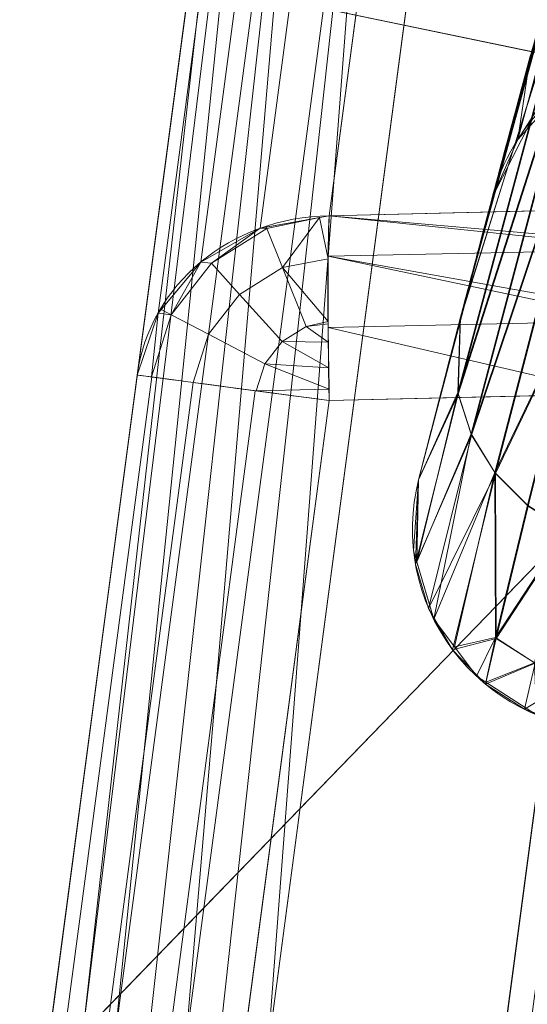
# Model space of a CAD drawing. Header units: millimetres. Extents: x -71 to 71, y -145 to 145.
# Tile 190 of 256: x -56.927 to -56.169, y 8.498 to 9.97. Entities that reach past the tile are written whole.
import ezdxf

# ---------------------------------------------------------------- set-up
doc = ezdxf.new("R2010")
doc.units = ezdxf.units.MM
doc.layers.add('1', color=7, linetype='CONTINUOUS')

msp = doc.modelspace()

# ---------------------------------------------------------------- linework, layer by layer
at = {"layer": '1', "color": 163, "linetype": 'Continuous', "lineweight": 13}
for p, q in [((-56.4647, 9.677, -32.0426), (-56.2177, 11.5384, -27.4884)), ((-56.5046, 11.3001, -27.3754), (-56.7516, 9.4387, -31.9296)), ((-56.8806, 8.4666, -29.5753), (-56.5584, 10.8945, -23.4991)), ((-56.2715, 10.5769, -23.3874), (-56.5572, 8.4236, -28.7761)), ((-56.2066, 8.4235, -28.7436), (-55.922, 10.5686, -23.3751)), ((-56.2205, 9.7063, 7.2105), (-56.2205, 9.7063, 2.7895)), ((-55.965, 9.6888, -32.06), (-56.4647, 9.677, -32.0426)), ((-56.7516, 9.4387, -31.9296), (-56.9064, 8.2718, -31.9296)), ((-56.6195, 8.2337, -32.2294), (-56.4647, 9.4007, -32.2294)), ((-56.4647, 9.4007, -32.2294), (-56.0385, 9.4107, -32.2443)), ((-56.3312, 9.282, 2.7895), (-56.3312, 9.282, 7.2105))]:
    msp.add_line(p, q, dxfattribs=at)
at = {"layer": '1', "color": 163, "linetype": 'Continuous', "lineweight": 13, "extrusion": (-5.23961e-15, 1.15648e-14, -1)}
for centre, radius in [((0, 0, 144.0046), 61.0181), ((0, 0, 124.3698), 56.3953)]:
    msp.add_circle(centre, radius, dxfattribs=at)
at = {"layer": '1', "color": 163, "linetype": 'Continuous', "lineweight": 13}
msp.add_circle((0, 0, -145), 60.4434, dxfattribs=at)
for centre, start, end in [((-55.9307, 9.629, 7.2105), 92, 165.0611), ((-56.0404, 9.2079, 2.7895), 165.7152, 268)]:
    msp.add_arc(centre, 0.3, start, end, dxfattribs=at)
at = {"layer": '1', "color": 163, "linetype": 'Continuous', "lineweight": 13, "extrusion": (2.59475e-08, -3.25848e-08, 1)}
msp.add_arc((-55.9307, 9.629, 2.7895), 0.3, 92, 165.0611, dxfattribs=at)
at = {"layer": '1', "color": 163, "linetype": 'Continuous', "lineweight": 13, "extrusion": (0.050131, 0.377854, 0.924507)}
msp.add_arc((57.2, -13.9204, -28.7977), 0.3, 278.9953, 0, dxfattribs=at)
at = {"layer": '1', "color": 163, "linetype": 'Continuous', "lineweight": 13, "extrusion": (-0.999118, -0.02352, 0.034781)}
msp.add_arc((-10.7253, -33.8656, 55.0728), 0.3, 202.1297, 269.6877, dxfattribs=at)
at = {"layer": '1', "color": 163, "linetype": 'Continuous', "lineweight": 13, "extrusion": (0.131519, 0.991314, -2.08648e-16)}
msp.add_arc((57.2, -31.9296, 1.8928), 0.3, 272.0175, 0, dxfattribs=at)
at = {"layer": '1', "color": 163, "linetype": 'Continuous', "lineweight": 13, "extrusion": (2.31521e-09, 9.09296e-09, 1)}
msp.add_arc((-56.0404, 9.2079, 7.2105), 0.3, 165.7152, 268, dxfattribs=at)
at = {"layer": '1', "color": 163, "linetype": 'Continuous', "lineweight": 13}
for points, knots in [([(-56.5, 0, 18.8148), (-56.5, 0.8525, 18.8148), (-56.4397, 2.5575, 18.7992), (-56.0802, 5.9497, 18.7093), (-55.1883, 10.1238, 18.4939), (-53.4522, 14.9297, 18.0897), (-51.1165, 19.4623, 17.5549), (-48.2543, 23.6596, 16.8962), (-44.9408, 27.4954, 16.1445), (-41.2478, 30.9483, 15.3319), (-38.574, 32.9925, 14.7564), (-37.1942, 33.9496, 14.462)], [0, 0, 0, 0, 0.0625, 0.125, 0.25, 0.375, 0.5, 0.625, 0.75, 0.875, 1, 1, 1, 1]), ([(-56.3312, 9.282, 7.2105), (-56.3312, 9.282, 7.3113), (-56.3285, 9.2923, 7.5129), (-56.3126, 9.3546, 7.9116), (-56.2728, 9.5093, 8.3924), (-56.1961, 9.7994, 8.921), (-56.0902, 10.1857, 9.3783), (-55.9567, 10.6512, 9.7454), (-55.7993, 11.1737, 10.0131), (-55.622, 11.7313, 10.1749), (-55.4941, 12.1138, 10.2108), (-55.4287, 12.3045, 10.2109)], [0, 0, 0, 0, 0.0625, 0.125, 0.25, 0.375, 0.5, 0.625, 0.75, 0.875, 1, 1, 1, 1]), ([(-55.4287, 12.3045, -0.2109), (-55.4942, 12.1138, -0.2108), (-55.6222, 11.731, -0.1758), (-55.7996, 11.1726, -0.0152), (-55.9568, 10.6508, 0.2543), (-56.0901, 10.1859, 0.6226), (-56.1967, 9.7973, 1.0782), (-56.2739, 9.5052, 1.6059), (-56.3132, 9.3525, 2.0878), (-56.3286, 9.2919, 2.4869), (-56.3312, 9.282, 2.6886), (-56.3312, 9.282, 2.7895)], [0, 0, 0, 0, 0.125, 0.25, 0.375, 0.5, 0.625, 0.75, 0.875, 0.9375, 1, 1, 1, 1]), ([(-56.2205, 9.7063, 2.7895), (-56.2205, 9.7063, 2.7028), (-56.2182, 9.7152, 2.5293), (-56.2038, 9.7689, 2.1864), (-56.168, 9.902, 1.773), (-56.0993, 10.1515, 1.3187), (-56.0051, 10.4835, 0.9259), (-55.8872, 10.8835, 0.6106), (-55.7494, 11.3323, 0.3807), (-55.5954, 11.8116, 0.2417), (-55.485, 12.1405, 0.2109), (-55.4287, 12.3045, 0.2109)], [0, 0, 0, 0, 0.0625, 0.125, 0.25, 0.375, 0.5, 0.625, 0.75, 0.875, 1, 1, 1, 1])]:
    msp.add_open_spline(points, degree=3, knots=knots, dxfattribs=at)
msp.add_open_spline([(-55.4287, 12.3045, 9.7891), (-55.485, 12.1403, 9.7891), (-55.5958, 11.8103, 9.7617), (-55.7506, 11.3286, 9.6276), (-55.8878, 10.8815, 9.3918), (-56.0049, 10.4844, 9.0715), (-56.101, 10.1454, 8.6837), (-56.1719, 9.8876, 8.2329), (-56.2123, 9.7375, 7.7323), (-56.2205, 9.7063, 7.3841), (-56.2205, 9.7063, 7.2105)], degree=3, dxfattribs=at)
for points in [[(24.5845, 55.2178, -145), (-60.1123, -6.3181, -145), (-57.4851, 18.678, -145)], [(24.5845, 55.2178, -145), (-35.5277, -48.8997, -145), (-52.3455, -30.2217, -145), (-60.1123, -6.3181, -145)], [(-60.6838, 6.3781, -144.0046), (-52.8432, 30.509, -144.0046), (-52.3455, 30.2217, -145), (-60.1123, 6.3181, -145)], [(-62.9979, 11.3444, -124.518), (-55.5385, 9.7929, -124.3698), (-48.8398, 28.1976, -124.3698)], [(-61.9684, 8.9097, -142.6799), (-56.9481, 26.0073, -142.6799), (-56.0656, 25.6043, -143.2514), (-61.0081, 8.7716, -143.2514)], [(-60.397, 8.6838, -144.0046), (-61.0081, 8.7716, -143.2514), (-56.0656, 25.6043, -143.2514), (-55.504, 25.3478, -144.0046)], [(-54.1315, 0, -123.8834), (-51.4822, 16.7276, -123.8834), (-53.6351, 17.4271, -124.3698), (-56.3953, 0, -124.3698)], [(-53.8544, 8.6489, 33.5636), (-54.168, 11.6145, 26.0273), (-56.3186, 1.0393, 24.8532)], [(-56.3186, 1.0393, 24.8532), (-54.168, 11.6145, 26.0273), (-55.2253, 9.5567, 18.5047)], [(-56.5677, 9.6585, -32.0294), (-56.3207, 11.5198, -27.4752), (-56.2177, 11.5384, -27.4884), (-56.4647, 9.677, -32.0426)], [(-56.2177, 11.5384, -27.4884), (-55.7219, 11.5211, -27.5769), (-55.965, 9.6888, -32.06), (-56.4647, 9.677, -32.0426)], [(-56.6566, 9.6079, -32.0039), (-56.4097, 11.4692, -27.4497), (-56.3207, 11.5198, -27.4752), (-56.5677, 9.6585, -32.0294)], [(-56.7206, 9.5315, -31.9692), (-56.4736, 11.3928, -27.415), (-56.4097, 11.4692, -27.4497), (-56.6566, 9.6079, -32.0039)], [(-56.7516, 9.4387, -31.9296), (-56.5046, 11.3001, -27.3754), (-56.4736, 11.3928, -27.415), (-56.7206, 9.5315, -31.9692)], [(-55.5385, 9.7929, -124.3698), (-62.9979, 11.3444, -124.518), (-62.4157, 2.6859, -124.4759)], [(-56.5046, 11.3001, -27.3754), (-56.7516, 9.4387, -31.9296), (-56.9064, 8.2718, -31.9296), (-56.8806, 8.4666, -29.5753)], [(-56.8806, 8.4666, -29.5753), (-56.5584, 10.8945, -23.4991), (-56.5046, 11.3001, -27.3754)], [(-56.5584, 10.8945, -23.4991), (-56.8806, 8.4666, -29.5753), (-56.8326, 8.4584, -29.284)], [(-56.8326, 8.4584, -29.284), (-56.548, 10.7801, -23.4539), (-56.5584, 10.8945, -23.4991)], [(-56.548, 10.7801, -23.4539), (-56.8326, 8.4584, -29.284), (-56.7845, 8.4502, -28.9926)], [(-56.7845, 8.4502, -28.9926), (-56.4889, 10.6783, -23.4164), (-56.548, 10.7801, -23.4539)], [(-56.4889, 10.6783, -23.4164), (-56.7845, 8.4502, -28.9926), (-56.7352, 8.4431, -28.8952)], [(-56.4889, 10.6783, -23.4164), (-56.7352, 8.4431, -28.8952), (-56.6793, 8.4352, -28.8269)], [(-56.6793, 8.4352, -28.8269), (-56.3913, 10.6065, -23.3929), (-56.4889, 10.6783, -23.4164)], [(-56.3913, 10.6065, -23.3929), (-56.6793, 8.4352, -28.8269), (-56.6302, 8.4285, -28.7947)], [(-56.3913, 10.6065, -23.3929), (-56.6302, 8.4285, -28.7947), (-56.5572, 8.4236, -28.7761)], [(-56.5572, 8.4236, -28.7761), (-56.2715, 10.5769, -23.3874), (-56.3913, 10.6065, -23.3929)], [(-56.2715, 10.5769, -23.3874), (-56.5572, 8.4236, -28.7761), (-56.2066, 8.4235, -28.7436), (-55.922, 10.5686, -23.3751)], [(-55.922, 10.5686, -23.3751), (-56.2066, 8.4235, -28.7436), (-56.1336, 8.4186, -28.7251)], [(-56.2692, 9.5221, 1.6178), (-56.1693, 9.8965, 1.8293), (-56.0097, 10.4651, 0.9685)], [(-56.0097, 10.4651, 0.9685), (-56.086, 10.1976, 0.6387), (-56.2692, 9.5221, 1.6178)], [(-56.2692, 9.5221, 1.6178), (-56.0868, 10.1946, 0.643), (-56.0858, 10.1096, 0.5566)], [(-56.0848, 10.1098, 9.4468), (-56.0866, 10.1954, 9.3595), (-56.2687, 9.5256, 8.3846)], [(-56.1675, 9.9028, 8.2174), (-56.2738, 9.5045, 8.3308), (-56.0943, 10.1678, 9.3322)], [(-56.0858, 10.1096, 0.5566), (-56.2724, 9.4128, 1.5709), (-56.2692, 9.5221, 1.6178)], [(-56.2724, 9.4128, 1.5709), (-56.0858, 10.1096, 0.5566), (-56.0648, 10.0621, 0.514)], [(-56.0634, 10.0626, 9.489), (-56.0848, 10.1098, 9.4468), (-56.272, 9.4103, 8.434)], [(-56.2687, 9.5256, 8.3846), (-56.272, 9.4103, 8.434), (-56.0848, 10.1098, 9.4468)], [(-56.0648, 10.0621, 0.514), (-56.2526, 9.3511, 1.5469), (-56.2724, 9.4128, 1.5709)], [(-56.272, 9.4103, 8.434), (-56.2519, 9.3489, 8.4579), (-56.0634, 10.0626, 9.489)], [(-56.2526, 9.3511, 1.5469), (-56.0648, 10.0621, 0.514), (-56.0294, 10.016, 0.477)], [(-56.0278, 10.0169, 9.5257), (-56.0634, 10.0626, 9.489), (-56.2519, 9.3489, 8.4579)], [(-56.0294, 10.016, 0.477), (-56.2172, 9.2932, 1.5262), (-56.2526, 9.3511, 1.5469)], [(-56.2519, 9.3489, 8.4579), (-56.2163, 9.2914, 8.4784), (-56.0278, 10.0169, 9.5257)], [(-56.0897, 9.5584, 0.9404), (-56.2172, 9.2932, 1.5262), (-56.0294, 10.016, 0.477)], [(-56.0278, 10.0169, 9.5257), (-56.2163, 9.2914, 8.4784), (-56.0887, 9.5577, 9.062)], [(-56.1278, 9.994, 1.8173), (-56.1831, 9.7912, 2.7895), (-56.1176, 9.8637, 2.7895)], [(-56.1831, 9.7912, 2.7895), (-56.1278, 9.994, 1.8173), (-56.1644, 9.9158, 1.7797)], [(-56.1831, 9.7912, 7.2105), (-56.1279, 9.9934, 8.1772), (-56.1036, 9.9142, 7.6865)], [(-56.1645, 9.9152, 8.2147), (-56.1279, 9.9934, 8.1772), (-56.1831, 9.7912, 7.2105)], [(-56.1644, 9.9158, 1.7797), (-56.2205, 9.7063, 2.7895), (-56.1831, 9.7912, 2.7895)], [(-56.1831, 9.7912, 7.2105), (-56.2205, 9.7063, 7.2105), (-56.1645, 9.9152, 8.2147)], [(-56.1036, 9.9142, 7.6865), (-56.1176, 9.8637, 7.2105), (-56.1831, 9.7912, 7.2105)], [(-56.2738, 9.5045, 8.3308), (-56.1675, 9.9028, 8.2174), (-56.2203, 9.7071, 7.2788)], [(-56.3311, 9.2821, 2.7566), (-56.2205, 9.7063, 2.7895), (-56.1693, 9.8965, 1.8293)], [(-56.1693, 9.8965, 1.8293), (-56.2692, 9.5221, 1.6178), (-56.3311, 9.2821, 2.7566)], [(-56.2205, 9.7063, 2.7895), (-56.2205, 9.7063, 7.2105), (-56.1629, 9.819, 7.2105), (-56.1629, 9.819, 2.7895)], [(-55.5385, -9.7929, -124.3698), (-55.5385, 9.7929, -124.3698), (-62.4157, 2.6859, -124.4759)], [(-56.3312, 9.282, 7.2105), (-56.2203, 9.7071, 7.2788), (-56.2205, 9.7063, 7.2105)], [(-56.2203, 9.7071, 7.2788), (-56.3312, 9.282, 7.2105), (-56.2738, 9.5045, 8.3308)], [(-56.2205, 9.7063, 2.7895), (-56.3311, 9.2821, 2.7566), (-56.3312, 9.282, 2.7895)], [(-56.3312, 9.282, 2.7895), (-56.3312, 9.282, 7.2105), (-56.2205, 9.7063, 7.2105), (-56.2205, 9.7063, 2.7895)], [(-56.4791, 9.6744, -32.0407), (-56.4647, 9.677, -32.0426), (-56.4665, 9.6125, -32.1403)], [(-55.9797, 9.6266, -32.1513), (-56.4665, 9.6166, -32.1361), (-56.4647, 9.677, -32.0426)], [(-56.4647, 9.677, -32.0426), (-55.965, 9.6888, -32.06), (-55.9776, 9.6346, -32.1456)], [(-56.4647, 9.677, -32.0426), (-55.9776, 9.6346, -32.1456), (-55.9797, 9.6266, -32.1513)], [(-56.4791, 9.6744, -32.0407), (-56.558, 9.6579, -32.0407), (-56.5592, 9.66, -32.0305)], [(-56.5346, 9.5996, -32.138), (-56.558, 9.6579, -32.0407), (-56.4791, 9.6744, -32.0407)], [(-56.4791, 9.6744, -32.0407), (-56.4665, 9.6125, -32.1403), (-56.5346, 9.5996, -32.138)], [(-56.6409, 9.6062, -32.0407), (-56.6566, 9.6079, -32.0039), (-56.5677, 9.6585, -32.0294)], [(-56.5677, 9.6585, -32.0294), (-56.558, 9.6579, -32.0407), (-56.6409, 9.6062, -32.0407)], [(-56.6409, 9.6062, -32.0407), (-56.558, 9.6579, -32.0407), (-56.5346, 9.5996, -32.138), (-56.5988, 9.5595, -32.138)], [(-56.5677, 9.6585, -32.0294), (-56.5592, 9.66, -32.0305), (-56.558, 9.6579, -32.0407)], [(-56.4665, 9.6166, -32.1361), (-55.9797, 9.6266, -32.1513), (-56.004, 9.5341, -32.2182)], [(-56.7008, 9.529, -32.0407), (-56.7161, 9.5368, -31.9716), (-56.6566, 9.6079, -32.0039)], [(-56.6566, 9.6079, -32.0039), (-56.6409, 9.6062, -32.0407), (-56.7008, 9.529, -32.0407)], [(-56.7008, 9.529, -32.0407), (-56.6409, 9.6062, -32.0407), (-56.5988, 9.5595, -32.138), (-56.6452, 9.4998, -32.138)], [(-56.5346, 9.5996, -32.138), (-56.4665, 9.6125, -32.1403), (-56.4665, 9.519, -32.2035)], [(-56.4665, 9.6166, -32.1361), (-56.004, 9.5341, -32.2182), (-56.0079, 9.52, -32.2212)], [(-56.0079, 9.52, -32.2212), (-56.4665, 9.51, -32.2082), (-56.4665, 9.6166, -32.1361)], [(-56.5988, 9.5595, -32.138), (-56.5346, 9.5996, -32.138), (-56.4992, 9.5114, -32.2042), (-56.5351, 9.489, -32.2042)], [(-56.4665, 9.519, -32.2035), (-56.4992, 9.5114, -32.2042), (-56.5346, 9.5996, -32.138)], [(-56.6452, 9.4998, -32.138), (-56.5988, 9.5595, -32.138), (-56.5351, 9.489, -32.2042), (-56.5611, 9.4555, -32.2042)], [(-55.2253, 9.5567, 18.5047), (-56.2016, 2.2368, 18.7422), (-56.3186, 1.0393, 24.8532)], [(-56.0897, 9.5584, 0.9404), (-56.1683, 9.244, 1.5108), (-56.2172, 9.2932, 1.5262)], [(-56.2163, 9.2914, 8.4784), (-56.1674, 9.2428, 8.4936), (-56.0887, 9.5577, 9.062)], [(-56.7305, 9.4359, -32.0407), (-56.7516, 9.4387, -31.9296), (-56.7206, 9.5315, -31.9692)], [(-56.7206, 9.5315, -31.9692), (-56.7008, 9.529, -32.0407), (-56.7305, 9.4359, -32.0407)], [(-56.7206, 9.5315, -31.9692), (-56.7161, 9.5368, -31.9716), (-56.7008, 9.529, -32.0407)], [(-56.7305, 9.4359, -32.0407), (-56.7008, 9.529, -32.0407), (-56.6452, 9.4998, -32.138), (-56.6682, 9.4277, -32.138)], [(-56.4992, 9.5114, -32.2042), (-56.4665, 9.519, -32.2035), (-56.4665, 9.5154, -32.206)], [(-56.4665, 9.5154, -32.206), (-56.4661, 9.488, -32.2116), (-56.4992, 9.5114, -32.2042)], [(-56.4665, 9.51, -32.2082), (-56.0079, 9.52, -32.2212), (-56.0385, 9.4107, -32.2443)], [(-56.272, 9.4103, 8.434), (-56.2687, 9.5256, 8.3846), (-56.3312, 9.282, 7.2105)], [(-56.3311, 9.2821, 2.7566), (-56.2692, 9.5221, 1.6178), (-56.2724, 9.4128, 1.5709)], [(-56.6682, 9.4277, -32.138), (-56.6452, 9.4998, -32.138), (-56.5611, 9.4555, -32.2042), (-56.574, 9.4152, -32.2042)], [(-56.5351, 9.489, -32.2042), (-56.4992, 9.5114, -32.2042), (-56.4661, 9.488, -32.2116)], [(-56.0385, 9.4107, -32.2443), (-56.4647, 9.4007, -32.2294), (-56.4665, 9.51, -32.2082)], [(-56.5611, 9.4555, -32.2042), (-56.5351, 9.489, -32.2042), (-56.4655, 9.4497, -32.2194)], [(-56.4661, 9.488, -32.2116), (-56.4655, 9.4497, -32.2194), (-56.5351, 9.489, -32.2042)], [(-56.574, 9.4152, -32.2042), (-56.5611, 9.4555, -32.2042), (-56.4649, 9.4178, -32.2259)], [(-56.4655, 9.4497, -32.2194), (-56.4649, 9.4178, -32.2259), (-56.5611, 9.4555, -32.2042)], [(-56.9064, 8.2718, -31.9296), (-56.7516, 9.4387, -31.9296), (-56.7299, 9.4359, -32.042), (-56.8848, 8.2689, -32.042)], [(-56.8848, 8.2689, -32.042), (-56.7299, 9.4359, -32.042), (-56.6682, 9.4277, -32.138), (-56.823, 8.2607, -32.138)], [(-56.823, 8.2607, -32.138), (-56.6682, 9.4277, -32.138), (-56.5752, 9.4153, -32.2037), (-56.73, 8.2484, -32.2037)], [(-56.73, 8.2484, -32.2037), (-56.5752, 9.4153, -32.2037), (-56.4647, 9.4007, -32.2294), (-56.6195, 8.2337, -32.2294)], [(-56.4649, 9.4178, -32.2259), (-56.4647, 9.4007, -32.2294), (-56.574, 9.4152, -32.2042)], [(-56.2724, 9.4128, 1.5709), (-56.3339, 9.1593, 2.7895), (-56.3311, 9.2821, 2.7566)], [(-56.3339, 9.1593, 2.7895), (-56.2724, 9.4128, 1.5709), (-56.2526, 9.3511, 1.5469)], [(-56.196, 8.2239, -32.2443), (-56.6195, 8.2337, -32.2294), (-56.4647, 9.4007, -32.2294), (-56.0385, 9.4107, -32.2443)], [(-56.2519, 9.3489, 8.4579), (-56.272, 9.4103, 8.434), (-56.3359, 9.1561, 7.2105)], [(-56.3312, 9.282, 7.2105), (-56.3359, 9.1561, 7.2105), (-56.272, 9.4103, 8.434)], [(-56.196, 8.2239, -32.2443), (-56.0385, 9.4107, -32.2443), (-55.928, 9.396, -32.2701), (-56.0854, 8.2093, -32.2701)], [(-56.3359, 9.1561, 7.2105), (-56.3162, 9.0897, 7.2105), (-56.2519, 9.3489, 8.4579)], [(-56.2526, 9.3511, 1.5469), (-56.3086, 9.0735, 2.7895), (-56.3339, 9.1593, 2.7895)], [(-56.2163, 9.2914, 8.4784), (-56.2519, 9.3489, 8.4579), (-56.3162, 9.0897, 7.2105)], [(-56.3086, 9.0735, 2.7895), (-56.2526, 9.3511, 1.5469), (-56.2172, 9.2932, 1.5262)], [(-56.3311, 9.2821, 2.7566), (-56.3339, 9.1593, 2.7895), (-56.3387, 9.1757, 2.7895)], [(-56.3387, 9.1757, 2.7895), (-56.3312, 9.282, 2.7895), (-56.3311, 9.2821, 2.7566)], [(-56.3387, 9.1757, 2.7895), (-56.3387, 9.1757, 7.2105), (-56.3312, 9.282, 7.2105), (-56.3312, 9.282, 2.7895)], [(-56.3162, 9.0897, 7.2105), (-56.2805, 9.028, 7.2105), (-56.2163, 9.2914, 8.4784)], [(-56.2172, 9.2932, 1.5262), (-56.2777, 9.0322, 2.7895), (-56.3086, 9.0735, 2.7895)], [(-56.2163, 9.2914, 8.4784), (-56.2805, 9.028, 7.2105), (-56.2152, 9.0449, 7.8692)], [(-56.2777, 9.0322, 2.7895), (-56.2172, 9.2932, 1.5262), (-56.2161, 9.046, 2.1356)], [(-56.2172, 9.2932, 1.5262), (-56.1683, 9.244, 1.5108), (-56.2161, 9.046, 2.1356)], [(-56.2152, 9.0449, 7.8692), (-56.1674, 9.2428, 8.4936), (-56.2163, 9.2914, 8.4784)], [(-56.2161, 9.046, 2.1356), (-56.1683, 9.244, 1.5108), (-56.1105, 9.2074, 1.5018)], [(-56.1098, 9.2065, 8.5026), (-56.1674, 9.2428, 8.4936), (-56.2152, 9.0449, 7.8692)], [(-56.1105, 9.2074, 1.5018), (-56.1578, 9.0083, 2.1311), (-56.2161, 9.046, 2.1356)], [(-56.2152, 9.0449, 7.8692), (-56.1571, 9.0077, 7.8738), (-56.1098, 9.2065, 8.5026)], [(-56.3086, 9.0735, 2.7895), (-56.3086, 9.0735, 7.2105), (-56.3387, 9.1757, 7.2105), (-56.3387, 9.1757, 2.7895)], [(-56.2447, 8.9882, 2.7895), (-56.2447, 8.9882, 7.2105), (-56.3086, 9.0735, 7.2105), (-56.3086, 9.0735, 2.7895)], [(-56.2805, 9.028, 7.2105), (-56.2313, 8.9764, 7.2105), (-56.2152, 9.0449, 7.8692)], [(-56.2161, 9.046, 2.1356), (-56.2447, 8.9882, 2.7895), (-56.2777, 9.0322, 2.7895)], [(-56.2161, 9.046, 2.1356), (-56.2309, 8.9794, 2.7895), (-56.2447, 8.9882, 2.7895)], [(-56.1571, 9.0077, 7.8738), (-56.2152, 9.0449, 7.8692), (-56.2313, 8.9764, 7.2105)], [(-56.2309, 8.9794, 2.7895), (-56.2161, 9.046, 2.1356), (-56.1578, 9.0083, 2.1311)], [(-56.2313, 8.9764, 7.2105), (-56.173, 8.9388, 7.2105), (-56.1571, 9.0077, 7.8738)], [(-56.1578, 9.0083, 2.1311), (-56.155, 8.9307, 2.7895), (-56.2309, 8.9794, 2.7895)], [(-56.0955, 8.9853, 7.8751), (-56.1571, 9.0077, 7.8738), (-56.173, 8.9388, 7.2105)], [(-56.155, 8.9307, 2.7895), (-56.155, 8.9307, 7.2105), (-56.2447, 8.9882, 7.2105), (-56.2447, 8.9882, 2.7895)], [(-56.173, 8.9388, 7.2105), (-56.1113, 8.9164, 7.2105), (-56.0955, 8.9853, 7.8751)], [(-56.3186, 1.0393, 24.8532), (-55.9271, -1.7637, 30.5795), (-53.8544, 8.6489, 33.5636)]]:
    msp.add_3dface(points, dxfattribs=at)

doc.saveas('drawing.dxf')
